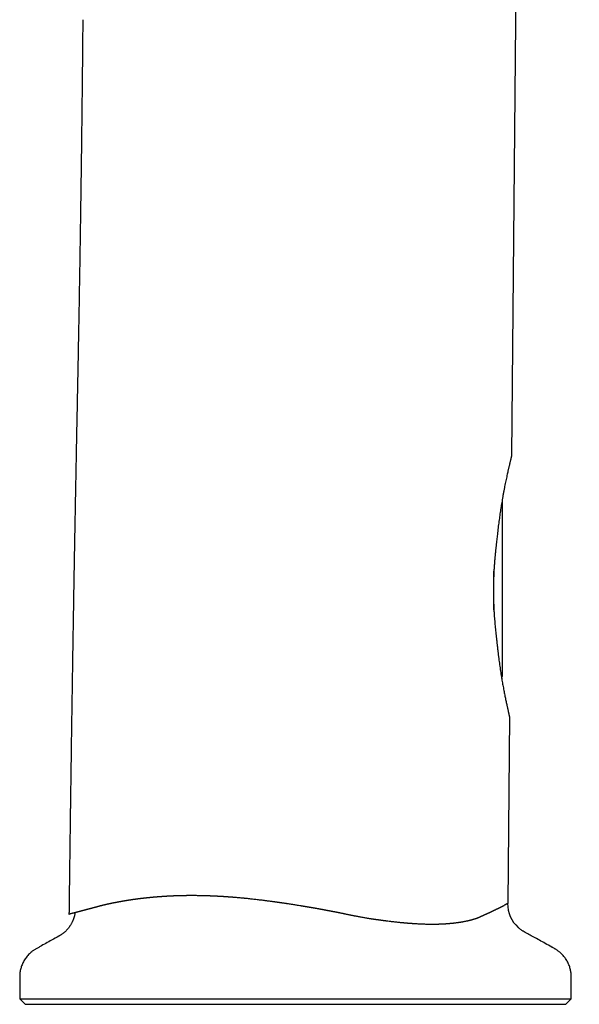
# Model space of a CAD drawing. Header units: millimetres. Extents: x 8 to 820, y 12 to 745.
# Tile 54 of 55: x 657 to 709, y 533 to 625. Entities that reach past the tile are written whole.
import ezdxf

# ---------------------------------------------------------------- set-up
doc = ezdxf.new("R2010")
doc.units = ezdxf.units.MM

msp = doc.modelspace()

# ---------------------------------------------------------------- linework, layer by layer
at = {"color": 7, "linetype": 'Continuous', "lineweight": 30}
for p, q in [((702.954, 624.565), (702.601, 584.101)), ((701.701, 579.831), (701.701, 563.441)), ((700.901, 573.28), (700.901, 569.687)), ((702.388, 559.718), (702.235, 542.265)), ((686.64, 541.389), (686.715, 541.374)), ((699.754, 541.073), (699.795, 541.092)), ((656.667, 533.351), (657.167, 532.851)), ((656.667, 533.351), (708.167, 533.351)), ((707.667, 532.851), (708.167, 533.351)), ((657.167, 532.851), (707.667, 532.851))]:
    msp.add_line(p, q, dxfattribs=at)
for centre, radius, start, end in [((701.101, 563.441), 0.6, 343.15514, 0), ((705.225, 542.25), 3, 179.81716, 227.66704)]:
    msp.add_arc(centre, radius, start, end, dxfattribs=at)
for points, knots in [([(708.92, 650.126), (708.888, 650.062), (708.722, 649.722), (708.444, 649.124), (708.086, 648.332), (707.75, 647.557), (707.424, 646.779), (707.11, 645.995), (706.807, 645.208), (706.506, 644.392), (706.209, 643.549), (705.916, 642.677), (705.638, 641.801), (705.373, 640.922), (705.121, 640.039), (704.883, 639.154), (704.666, 638.29), (704.467, 637.45), (704.285, 636.632), (704.115, 635.813), (703.957, 634.993), (703.811, 634.171), (703.676, 633.35), (703.553, 632.527), (703.441, 631.705), (703.341, 630.882), (703.252, 630.06), (703.175, 629.239), (703.112, 628.451), (703.061, 627.696), (703.022, 626.976), (702.994, 626.337), (702.976, 625.782), (702.965, 625.327), (702.959, 625.017), (702.957, 624.851), (702.956, 624.81), (702.956, 624.769), (702.955, 624.728), (702.955, 624.687), (702.954, 624.646), (702.954, 624.606), (702.954, 624.578), (702.954, 624.565)], [0, 0, 0, 0, 0.008098, 0.042874, 0.074762, 0.106654, 0.138549, 0.170443, 0.202332, 0.234215, 0.268983, 0.303735, 0.338467, 0.373173, 0.407851, 0.442497, 0.477106, 0.508795, 0.540446, 0.572058, 0.603627, 0.635149, 0.666622, 0.698043, 0.729409, 0.760718, 0.791966, 0.82315, 0.854269, 0.881596, 0.908869, 0.936084, 0.954015, 0.971919, 0.987652, 0.989197, 0.990741, 0.992284, 0.993828, 0.995371, 0.996914, 0.998457, 1, 1, 1, 1]), ([(662.557, 624.777), (662.553, 624.335), (662.545, 623.456), (662.533, 622.144), (662.52, 620.845), (662.507, 619.561), (662.493, 618.29), (662.48, 617.057), (662.466, 615.86), (662.452, 614.699), (662.438, 613.551), (662.424, 612.415), (662.409, 611.291), (662.394, 610.18), (662.379, 609.08), (662.364, 607.993), (662.348, 606.918), (662.332, 605.861), (662.317, 604.823), (662.301, 603.803), (662.285, 602.794), (662.268, 601.792), (662.252, 600.795), (662.235, 599.805), (662.218, 598.826), (662.202, 597.86), (662.185, 596.912), (662.168, 595.981), (662.151, 595.067), (662.134, 594.166), (662.117, 593.27), (662.1, 592.38), (662.083, 591.496), (662.065, 590.625), (662.048, 589.766), (662.031, 588.919), (662.014, 588.084), (661.998, 587.262), (661.982, 586.453), (661.966, 585.657), (661.951, 584.873), (661.936, 584.101), (661.921, 583.346), (661.907, 582.607), (661.894, 581.885), (661.88, 581.174), (661.867, 580.471), (661.854, 579.775), (661.841, 579.086), (661.829, 578.409), (661.817, 577.745), (661.805, 577.093), (661.794, 576.453), (661.782, 575.826), (661.771, 575.21), (661.761, 574.607), (661.75, 574.016), (661.74, 573.438), (661.731, 572.871), (661.721, 572.317), (661.711, 571.758), (661.702, 571.194), (661.692, 570.627), (661.683, 570.074), (661.674, 569.537), (661.665, 569.02), (661.657, 568.524), (661.649, 568.049), (661.642, 567.588), (661.634, 567.14), (661.627, 566.705), (661.621, 566.313), (661.615, 565.962), (661.61, 565.65), (661.605, 565.346), (661.601, 565.05), (661.596, 564.762), (661.588, 564.232), (661.576, 563.454), (661.56, 562.422), (661.543, 561.351), (661.526, 560.242), (661.509, 559.092), (661.492, 557.928), (661.475, 556.749), (661.459, 555.642), (661.444, 554.61), (661.434, 553.875), (661.427, 553.355), (661.423, 553.052), (661.418, 552.746), (661.414, 552.435), (661.41, 552.103), (661.405, 551.746), (661.399, 551.363), (661.394, 550.968), (661.389, 550.56), (661.383, 550.138), (661.377, 549.703), (661.371, 549.255), (661.365, 548.794), (661.359, 548.32), (661.352, 547.833), (661.346, 547.332), (661.339, 546.819), (661.332, 546.292), (661.325, 545.752), (661.318, 545.199), (661.311, 544.624), (661.303, 544.026), (661.295, 543.404), (661.288, 542.768), (661.279, 542.118), (661.273, 541.62), (661.27, 541.339), (661.269, 541.279)], [0, 0, 0, 0, 0.015878, 0.03159, 0.047138, 0.062522, 0.077741, 0.092795, 0.106838, 0.120736, 0.134487, 0.148092, 0.16155, 0.174863, 0.18803, 0.20105, 0.213925, 0.226654, 0.239013, 0.251231, 0.263309, 0.275246, 0.287255, 0.299119, 0.310836, 0.322408, 0.333834, 0.344914, 0.355853, 0.366652, 0.37731, 0.38804, 0.398624, 0.409062, 0.419353, 0.429498, 0.439495, 0.449346, 0.459028, 0.468565, 0.477955, 0.487199, 0.496297, 0.50509, 0.513742, 0.522253, 0.530624, 0.53902, 0.547269, 0.555372, 0.563328, 0.571138, 0.5788, 0.586317, 0.593687, 0.60091, 0.607987, 0.614917, 0.6217, 0.628337, 0.634828, 0.641799, 0.648592, 0.655208, 0.661647, 0.667908, 0.673765, 0.679458, 0.684987, 0.690351, 0.695552, 0.700589, 0.704431, 0.708172, 0.711812, 0.715351, 0.718788, 0.722178, 0.734384, 0.746745, 0.759263, 0.772848, 0.786612, 0.800555, 0.814677, 0.828979, 0.840316, 0.851763, 0.855383, 0.859014, 0.862655, 0.866356, 0.870184, 0.874605, 0.879183, 0.883918, 0.888811, 0.893861, 0.899068, 0.904432, 0.909954, 0.915633, 0.921469, 0.927462, 0.933612, 0.93992, 0.946384, 0.953006, 0.959785, 0.967055, 0.974497, 0.982112, 0.989899, 0.997859, 1, 1, 1, 1]), ([(702.601, 584.101), (702.6, 584.101), (702.6, 584.099), (702.598, 584.089), (702.594, 584.073), (702.589, 584.05), (702.582, 584.02), (702.573, 583.983), (702.563, 583.939), (702.551, 583.888), (702.538, 583.83), (702.523, 583.765), (702.506, 583.692), (702.487, 583.614), (702.467, 583.531), (702.446, 583.442), (702.424, 583.347), (702.4, 583.246), (702.375, 583.139), (702.348, 583.026), (702.32, 582.906), (702.29, 582.779), (702.254, 582.625), (702.212, 582.441), (702.163, 582.218), (702.111, 581.98), (702.058, 581.726), (702.004, 581.462), (701.948, 581.185), (701.892, 580.896), (701.836, 580.596), (701.78, 580.286), (701.728, 579.991), (701.68, 579.712), (701.638, 579.452), (701.595, 579.187), (701.554, 578.917), (701.513, 578.642), (701.473, 578.362), (701.433, 578.075), (701.394, 577.783), (701.356, 577.487), (701.32, 577.186), (701.285, 576.882), (701.253, 576.595), (701.225, 576.327), (701.209, 576.161), (701.201, 576.078)], [0, 0, 0, 0, 0.017978, 0.035959, 0.053937, 0.072039, 0.090145, 0.108247, 0.126745, 0.145246, 0.163744, 0.18238, 0.20102, 0.219655, 0.237633, 0.255614, 0.273592, 0.29169, 0.309792, 0.32789, 0.346335, 0.364783, 0.383229, 0.411049, 0.438869, 0.46816, 0.497451, 0.526893, 0.556336, 0.586222, 0.616109, 0.646137, 0.676166, 0.699593, 0.723024, 0.746451, 0.770018, 0.793588, 0.817154, 0.841146, 0.865142, 0.889135, 0.913269, 0.937406, 0.96154, 0.980766, 1, 1, 1, 1]), ([(701.201, 576.078), (701.187, 575.972), (701.16, 575.761), (701.123, 575.439), (701.088, 575.113), (701.055, 574.784), (701.026, 574.448), (700.998, 574.106), (700.974, 573.757), (700.953, 573.407), (700.935, 573.054), (700.921, 572.704), (700.911, 572.355), (700.904, 572.009), (700.901, 571.663), (700.901, 571.316), (700.904, 570.967), (700.911, 570.616), (700.922, 570.262), (700.936, 569.91), (700.953, 569.561), (700.973, 569.228), (700.994, 568.912), (701.017, 568.613), (701.043, 568.317), (701.07, 568.023), (701.1, 567.73), (701.132, 567.44), (701.165, 567.154), (701.189, 566.966), (701.201, 566.873)], [0, 0, 0, 0, 0.036259, 0.072547, 0.108844, 0.145131, 0.181389, 0.218679, 0.256003, 0.293338, 0.330661, 0.367951, 0.404218, 0.440517, 0.476826, 0.513124, 0.549392, 0.586737, 0.624115, 0.661504, 0.698883, 0.736228, 0.768957, 0.801701, 0.834445, 0.867175, 0.900373, 0.933587, 0.966801, 1, 1, 1, 1]), ([(701.201, 566.873), (701.211, 566.765), (701.232, 566.55), (701.266, 566.232), (701.301, 565.917), (701.338, 565.606), (701.376, 565.298), (701.415, 564.997), (701.455, 564.702), (701.496, 564.408), (701.54, 564.114), (701.584, 563.822), (701.63, 563.535), (701.675, 563.262), (701.719, 563.001), (701.763, 562.753), (701.806, 562.512), (701.85, 562.277), (701.893, 562.05), (701.935, 561.831), (701.977, 561.623), (702.018, 561.42), (702.059, 561.221), (702.1, 561.028), (702.139, 560.847), (702.172, 560.695), (702.2, 560.571), (702.222, 560.469), (702.243, 560.374), (702.263, 560.284), (702.281, 560.2), (702.299, 560.122), (702.314, 560.051), (702.329, 559.986), (702.342, 559.927), (702.353, 559.876), (702.363, 559.831), (702.372, 559.792), (702.379, 559.76), (702.384, 559.736), (702.387, 559.721), (702.388, 559.719), (702.388, 559.718)], [0, 0, 0, 0, 0.027403, 0.054805, 0.08229, 0.109774, 0.137416, 0.16508, 0.192308, 0.219557, 0.248368, 0.27718, 0.306097, 0.335014, 0.362095, 0.389177, 0.416354, 0.443532, 0.470899, 0.498293, 0.525172, 0.552079, 0.580932, 0.609785, 0.638791, 0.667796, 0.68737, 0.706947, 0.726521, 0.746225, 0.765932, 0.785636, 0.805763, 0.825894, 0.84602, 0.866298, 0.886581, 0.906859, 0.930092, 0.953326, 0.976663, 1, 1, 1, 1]), ([(664.468, 542.127), (664.474, 542.129), (664.488, 542.132), (664.509, 542.137), (664.533, 542.143), (664.56, 542.149), (664.59, 542.156), (664.626, 542.164), (664.663, 542.173), (664.695, 542.18), (664.717, 542.185), (664.734, 542.189), (664.75, 542.192), (664.767, 542.196), (664.787, 542.201), (664.81, 542.206), (664.834, 542.211), (664.861, 542.217), (664.889, 542.223), (664.929, 542.232), (664.98, 542.243), (665.036, 542.255), (665.086, 542.266), (665.133, 542.276), (665.178, 542.285), (665.225, 542.295), (665.272, 542.305), (665.322, 542.316), (665.374, 542.326), (665.425, 542.336), (665.478, 542.347), (665.525, 542.356), (665.567, 542.364), (665.601, 542.371), (665.635, 542.378), (665.67, 542.385), (665.706, 542.392), (665.743, 542.399), (665.778, 542.405), (665.81, 542.411), (665.837, 542.417), (665.865, 542.422), (665.897, 542.428), (665.934, 542.435), (665.974, 542.442), (666.016, 542.45), (666.056, 542.457), (666.094, 542.464), (666.123, 542.469), (666.147, 542.473), (666.168, 542.477), (666.192, 542.481), (666.215, 542.485), (666.24, 542.489), (666.27, 542.495), (666.303, 542.5), (666.338, 542.506), (666.372, 542.512), (666.405, 542.518), (666.435, 542.523), (666.464, 542.528), (666.492, 542.532), (666.522, 542.537), (666.549, 542.542), (666.576, 542.546), (666.605, 542.551), (666.643, 542.557), (666.685, 542.564), (666.731, 542.571), (666.775, 542.578), (666.817, 542.585), (666.857, 542.591), (666.889, 542.596), (666.915, 542.6), (666.933, 542.603), (666.952, 542.606), (666.97, 542.609), (666.987, 542.611), (667.002, 542.614), (667.018, 542.616), (667.04, 542.619), (667.066, 542.623), (667.093, 542.627), (667.117, 542.63), (667.136, 542.633), (667.153, 542.636), (667.173, 542.639), (667.197, 542.642), (667.228, 542.647), (667.263, 542.652), (667.306, 542.658), (667.352, 542.664), (667.398, 542.671), (667.439, 542.676), (667.481, 542.682), (667.523, 542.688), (667.567, 542.694), (667.61, 542.699), (667.653, 542.705), (667.69, 542.71), (667.724, 542.714), (667.758, 542.719), (667.796, 542.724), (667.837, 542.729), (667.879, 542.734), (667.919, 542.739), (667.957, 542.744), (667.997, 542.749), (668.034, 542.753), (668.069, 542.757), (668.102, 542.761), (668.135, 542.765), (668.168, 542.769), (668.194, 542.772), (668.216, 542.774), (668.234, 542.776), (668.258, 542.779), (668.287, 542.782), (668.322, 542.786), (668.356, 542.79), (668.391, 542.794), (668.424, 542.798), (668.457, 542.801), (668.488, 542.804), (668.521, 542.808), (668.556, 542.812), (668.592, 542.815), (668.623, 542.819), (668.655, 542.822), (668.688, 542.825), (668.725, 542.829), (668.761, 542.833), (668.798, 542.837), (668.826, 542.839), (668.848, 542.841), (668.864, 542.843), (668.882, 542.845), (668.901, 542.847), (668.922, 542.848), (668.944, 542.851), (668.965, 542.853), (668.986, 542.855), (669.01, 542.857), (669.041, 542.86), (669.077, 542.863), (669.118, 542.867), (669.159, 542.871), (669.197, 542.874), (669.231, 542.877), (669.279, 542.881), (669.341, 542.887), (669.421, 542.893), (669.503, 542.9), (669.586, 542.906), (669.667, 542.913), (669.732, 542.917), (669.781, 542.921), (669.818, 542.924), (669.859, 542.927), (669.906, 542.93), (669.954, 542.933), (670.002, 542.937), (670.047, 542.94), (670.092, 542.943), (670.136, 542.945), (670.185, 542.948), (670.234, 542.951), (670.281, 542.954), (670.328, 542.957), (670.379, 542.96), (670.43, 542.963), (670.477, 542.966), (670.518, 542.968), (670.555, 542.97), (670.592, 542.972), (670.635, 542.974), (670.688, 542.977), (670.747, 542.98), (670.805, 542.983), (670.857, 542.985), (670.901, 542.987), (670.942, 542.989), (670.982, 542.991), (671.022, 542.992), (671.06, 542.994), (671.099, 542.995), (671.142, 542.997), (671.187, 542.999), (671.235, 543), (671.282, 543.002), (671.33, 543.004), (671.373, 543.005), (671.416, 543.007), (671.459, 543.008), (671.503, 543.01), (671.542, 543.011), (671.579, 543.012), (671.614, 543.013), (671.652, 543.014), (671.692, 543.015), (671.724, 543.015), (671.746, 543.016), (671.763, 543.016), (671.783, 543.017), (671.831, 543.018), (671.899, 543.019), (671.982, 543.021), (672.055, 543.022), (672.126, 543.024), (672.198, 543.025), (672.272, 543.025), (672.386, 543.026), (672.545, 543.028), (672.743, 543.028), (672.947, 543.027), (673.142, 543.026), (673.34, 543.024), (673.504, 543.021), (673.647, 543.018), (673.741, 543.016), (673.832, 543.014), (673.915, 543.012), (674.008, 543.009), (674.082, 543.007), (674.144, 543.005), (674.198, 543.003), (674.256, 543.001), (674.302, 543), (674.334, 542.998), (674.353, 542.998), (674.375, 542.997), (674.4, 542.996), (674.431, 542.995), (674.466, 542.993), (674.493, 542.992), (674.51, 542.992), (674.517, 542.991), (674.525, 542.991), (674.534, 542.991), (674.544, 542.99), (674.555, 542.99), (674.567, 542.989), (674.586, 542.989), (674.613, 542.987), (674.648, 542.986), (674.681, 542.985), (674.711, 542.983), (674.735, 542.982), (674.755, 542.981), (674.773, 542.98), (674.788, 542.98), (674.8, 542.979), (674.848, 542.977), (674.932, 542.973), (675.043, 542.967), (675.142, 542.962), (675.228, 542.958), (675.313, 542.953), (675.403, 542.948), (675.481, 542.943), (675.543, 542.939), (675.588, 542.937), (675.634, 542.934), (675.684, 542.931), (675.734, 542.927), (675.787, 542.924), (675.839, 542.92), (675.888, 542.917), (675.926, 542.915), (675.958, 542.912), (675.985, 542.911), (676.012, 542.909), (676.033, 542.907), (676.052, 542.906), (676.07, 542.905), (676.089, 542.903), (676.107, 542.902), (676.127, 542.901), (676.149, 542.899), (676.18, 542.897), (676.217, 542.894), (676.261, 542.891), (676.301, 542.888), (676.337, 542.885), (676.369, 542.882), (676.404, 542.88), (676.443, 542.877), (676.487, 542.873), (676.534, 542.87), (676.579, 542.866), (676.615, 542.863), (676.644, 542.861), (676.667, 542.859), (676.689, 542.857), (676.757, 542.852), (676.877, 542.842), (677.048, 542.827), (677.23, 542.81), (677.374, 542.797), (677.475, 542.787), (677.53, 542.782), (677.585, 542.777), (677.64, 542.771), (677.743, 542.761), (677.907, 542.745), (678.112, 542.723), (678.32, 542.701), (678.518, 542.679), (678.725, 542.656), (678.933, 542.631), (679.118, 542.609), (679.285, 542.589), (679.426, 542.572), (679.568, 542.554), (679.707, 542.536), (679.843, 542.519), (679.989, 542.5), (680.13, 542.481), (680.241, 542.466), (680.305, 542.458), (680.336, 542.453), (680.37, 542.449), (680.406, 542.444), (680.446, 542.438), (680.485, 542.433), (680.522, 542.428), (680.555, 542.423), (680.597, 542.417), (680.646, 542.411), (680.698, 542.403), (680.743, 542.397), (680.786, 542.391), (680.826, 542.385), (680.871, 542.379), (680.913, 542.373), (680.959, 542.366), (681.003, 542.36), (681.05, 542.353), (681.11, 542.345), (681.18, 542.334), (681.261, 542.323), (681.341, 542.311), (681.419, 542.3), (681.502, 542.287), (681.593, 542.273), (681.677, 542.261), (681.784, 542.245), (681.916, 542.224), (682.074, 542.2), (682.24, 542.174), (682.402, 542.148), (682.563, 542.123), (682.735, 542.095), (682.87, 542.073), (682.979, 542.055), (683.026, 542.047), (683.071, 542.039), (683.119, 542.031), (683.171, 542.023), (683.223, 542.014), (683.277, 542.005), (683.333, 541.996), (683.391, 541.986), (683.451, 541.976), (683.516, 541.965), (683.59, 541.952), (683.668, 541.939), (683.743, 541.926), (683.808, 541.914), (683.86, 541.906), (683.905, 541.898), (683.946, 541.891), (683.991, 541.883), (684.037, 541.875), (684.096, 541.864), (684.169, 541.852), (684.256, 541.836), (684.343, 541.821), (684.432, 541.805), (684.52, 541.789), (684.598, 541.775), (684.66, 541.764), (684.71, 541.755), (684.763, 541.745), (684.814, 541.736), (684.862, 541.727), (684.909, 541.718), (684.957, 541.71), (685.002, 541.701), (685.032, 541.696), (685.051, 541.692), (685.064, 541.69), (685.076, 541.688), (685.091, 541.685), (685.105, 541.682), (685.119, 541.68), (685.133, 541.677), (685.147, 541.675), (685.181, 541.668), (685.23, 541.659), (685.294, 541.647), (685.344, 541.638), (685.381, 541.631), (685.408, 541.626), (685.434, 541.621), (685.456, 541.617), (685.475, 541.613), (685.494, 541.61), (685.525, 541.604), (685.572, 541.595), (685.636, 541.583), (685.712, 541.569), (685.794, 541.553), (685.873, 541.538), (685.94, 541.525), (685.999, 541.514), (686.054, 541.503), (686.11, 541.492), (686.166, 541.482), (686.228, 541.47), (686.297, 541.457), (686.373, 541.442), (686.447, 541.428), (686.512, 541.415), (686.565, 541.404), (686.606, 541.396), (686.63, 541.391), (686.64, 541.389)], [0, 0, 0, 0, 0.0011289, 0.0023994, 0.0038131, 0.0053707, 0.0070716, 0.0092152, 0.0116419, 0.0135194, 0.0148465, 0.015628, 0.0164953, 0.0175468, 0.0187216, 0.0200193, 0.0214397, 0.0229831, 0.0246499, 0.0264413, 0.029955, 0.0333694, 0.0362185, 0.038645, 0.0414235, 0.0439247, 0.0466398, 0.0495299, 0.0525789, 0.0553903, 0.0582979, 0.0614297, 0.0634351, 0.0653534, 0.0672705, 0.0691797, 0.0711845, 0.0733666, 0.0753401, 0.0771034, 0.078614, 0.080018, 0.0817536, 0.0838358, 0.086275, 0.0883927, 0.0907521, 0.0928951, 0.0946568, 0.0955775, 0.0967764, 0.098224, 0.0995019, 0.1006088, 0.1022971, 0.1043697, 0.1060988, 0.1079977, 0.1099145, 0.1114574, 0.1130013, 0.1145372, 0.1160926, 0.1177979, 0.1188855, 0.1205175, 0.1225376, 0.1249438, 0.1273218, 0.1299351, 0.1321397, 0.1341025, 0.1363637, 0.1372971, 0.1382557, 0.1392399, 0.1402501, 0.1412787, 0.1418689, 0.1426824, 0.1437188, 0.1454021, 0.1468319, 0.1480772, 0.1491373, 0.1498885, 0.1508281, 0.1521824, 0.153806, 0.1556987, 0.1577217, 0.1605545, 0.1629479, 0.164903, 0.1670621, 0.1694776, 0.171555, 0.1739293, 0.1762462, 0.178205, 0.1798025, 0.181459, 0.1835009, 0.1856476, 0.1878996, 0.1898982, 0.1918465, 0.1938708, 0.1959717, 0.1975906, 0.1992527, 0.2009583, 0.2027076, 0.2042945, 0.2050301, 0.2059365, 0.2071361, 0.2086317, 0.2104234, 0.2123797, 0.2138872, 0.215742, 0.2174059, 0.2188787, 0.2203681, 0.2223933, 0.2242028, 0.2257943, 0.2271686, 0.2289517, 0.2307562, 0.2327882, 0.2344884, 0.236222, 0.2369604, 0.2377717, 0.2386568, 0.2396159, 0.2406492, 0.2417563, 0.2429363, 0.243737, 0.244952, 0.2464722, 0.2483027, 0.2504421, 0.2525383, 0.254392, 0.2560859, 0.2576197, 0.2613798, 0.265331, 0.2693966, 0.2735035, 0.2774491, 0.2812277, 0.2829426, 0.2846258, 0.2866235, 0.2889327, 0.2913977, 0.2936116, 0.2959427, 0.2979628, 0.3000532, 0.3023896, 0.304972, 0.3070023, 0.3091661, 0.3118145, 0.3142333, 0.3165438, 0.318512, 0.3201356, 0.3218034, 0.3237857, 0.32631, 0.3293566, 0.3321709, 0.3345953, 0.3366246, 0.3384392, 0.3403323, 0.3422313, 0.3441373, 0.34568, 0.347742, 0.3500995, 0.3520653, 0.3544533, 0.3567584, 0.3587133, 0.3604762, 0.3628351, 0.3647096, 0.366596, 0.3683487, 0.3697623, 0.3715368, 0.3736769, 0.3752061, 0.3760368, 0.3767168, 0.3776225, 0.3787591, 0.3833672, 0.3870363, 0.3902935, 0.3934577, 0.396761, 0.4001425, 0.4035996, 0.4124205, 0.421951, 0.4305727, 0.4400243, 0.4483724, 0.4572292, 0.4620478, 0.467486, 0.4696959, 0.4743049, 0.4784306, 0.4820619, 0.4841888, 0.4866091, 0.4892106, 0.4919069, 0.492722, 0.4934581, 0.4943966, 0.4955357, 0.496875, 0.4984164, 0.500165, 0.5004214, 0.5007234, 0.5010712, 0.5014648, 0.5019045, 0.5023903, 0.5029224, 0.5035009, 0.5048638, 0.506431, 0.5081155, 0.5092767, 0.5103105, 0.5112168, 0.5119955, 0.5126468, 0.5131712, 0.5135926, 0.518853, 0.5242801, 0.5281261, 0.5317024, 0.535467, 0.5392603, 0.543474, 0.5454897, 0.5472743, 0.549383, 0.5515131, 0.5536417, 0.555918, 0.5583242, 0.5604116, 0.5621791, 0.5632172, 0.5645464, 0.5656931, 0.5666573, 0.5673733, 0.5681062, 0.5689107, 0.569809, 0.5704514, 0.5714504, 0.5727412, 0.5743495, 0.5762739, 0.57833, 0.5795697, 0.5808831, 0.5823705, 0.5840339, 0.5858715, 0.5881222, 0.5900079, 0.5915721, 0.5928123, 0.5937318, 0.5944443, 0.5956584, 0.602455, 0.6097015, 0.6174098, 0.6256384, 0.6279321, 0.6302367, 0.6325579, 0.6348936, 0.6372438, 0.6454977, 0.6555817, 0.6630246, 0.6716791, 0.6803188, 0.6889419, 0.6975991, 0.7033594, 0.7097074, 0.7150529, 0.7209508, 0.7268457, 0.7318622, 0.7389395, 0.7442697, 0.7454964, 0.7467952, 0.7481707, 0.7496195, 0.7512692, 0.7529979, 0.754478, 0.7557041, 0.7571273, 0.7596084, 0.7617635, 0.76345, 0.7651785, 0.7669834, 0.7684061, 0.7705959, 0.7721901, 0.7739953, 0.7759813, 0.7779703, 0.7812765, 0.7845478, 0.7878267, 0.7910148, 0.7940769, 0.798018, 0.8020725, 0.8042756, 0.8109868, 0.8181398, 0.8234036, 0.8311252, 0.8378337, 0.8428239, 0.8519663, 0.854134, 0.8559553, 0.8575852, 0.8596592, 0.8617331, 0.8638119, 0.8659001, 0.8682136, 0.8705506, 0.8729157, 0.8754094, 0.8783961, 0.8817986, 0.8848129, 0.8874296, 0.889649, 0.8910238, 0.8928169, 0.8946162, 0.8964227, 0.8982374, 0.9017025, 0.9052145, 0.9086853, 0.912136, 0.9158018, 0.919325, 0.9214019, 0.9232606, 0.9253448, 0.9277068, 0.9293341, 0.9310697, 0.9333326, 0.9351133, 0.9363952, 0.9369806, 0.9373348, 0.9379118, 0.9384845, 0.9390527, 0.9396162, 0.9401749, 0.9407285, 0.941277, 0.9441944, 0.9466443, 0.9489394, 0.9500543, 0.9511342, 0.9521809, 0.9530986, 0.9537389, 0.9544893, 0.9553474, 0.9574715, 0.9600387, 0.9630481, 0.9665273, 0.9698173, 0.9723897, 0.9745884, 0.9767899, 0.9789993, 0.9812182, 0.9834296, 0.9863354, 0.9894669, 0.9925005, 0.9950687, 0.997165, 0.9988017, 1, 1, 1, 1]), ([(661.269, 541.279), (661.27, 541.28), (661.273, 541.28), (661.291, 541.285), (661.321, 541.293), (661.364, 541.305), (661.418, 541.319), (661.483, 541.336), (661.559, 541.356), (661.643, 541.379), (661.739, 541.404), (661.846, 541.433), (661.927, 541.454), (661.967, 541.465)], [0, 0, 0, 0, 0.092839, 0.185868, 0.278994, 0.372124, 0.465165, 0.558489, 0.646783, 0.733634, 0.823149, 0.911406, 1, 1, 1, 1]), ([(661.967, 541.465), (661.97, 541.465), (661.975, 541.467), (661.985, 541.469), (661.997, 541.473), (662.011, 541.476), (662.029, 541.481), (662.049, 541.486), (662.068, 541.491), (662.081, 541.495), (662.089, 541.497), (662.096, 541.499), (662.103, 541.501), (662.111, 541.503), (662.119, 541.505), (662.126, 541.507), (662.129, 541.508), (662.131, 541.508), (662.134, 541.509), (662.139, 541.51), (662.146, 541.512), (662.156, 541.515), (662.17, 541.518), (662.183, 541.522), (662.196, 541.525), (662.205, 541.528), (662.214, 541.53), (662.222, 541.532), (662.23, 541.534), (662.237, 541.536), (662.244, 541.538), (662.253, 541.541), (662.265, 541.544), (662.28, 541.548), (662.293, 541.551), (662.307, 541.555), (662.322, 541.559), (662.339, 541.563), (662.359, 541.569), (662.381, 541.575), (662.406, 541.581), (662.428, 541.587), (662.447, 541.592), (662.462, 541.596), (662.476, 541.6), (662.492, 541.604), (662.507, 541.608), (662.523, 541.612), (662.538, 541.616), (662.553, 541.62), (662.567, 541.624), (662.582, 541.628), (662.6, 541.633), (662.621, 541.638), (662.643, 541.644), (662.666, 541.65), (662.689, 541.656), (662.714, 541.663), (662.739, 541.67), (662.761, 541.675), (662.78, 541.681), (662.802, 541.687), (662.825, 541.692), (662.848, 541.699), (662.869, 541.704), (662.888, 541.709), (662.903, 541.713), (662.919, 541.718), (662.935, 541.722), (662.951, 541.726), (662.966, 541.73), (662.981, 541.734), (662.993, 541.737), (663.001, 541.739), (663.006, 541.741), (663.008, 541.741), (663.01, 541.742), (663.013, 541.743), (663.018, 541.744), (663.023, 541.745), (663.028, 541.746), (663.037, 541.749), (663.055, 541.754), (663.09, 541.763), (663.129, 541.773), (663.169, 541.784), (663.202, 541.793), (663.23, 541.8), (663.251, 541.806), (663.267, 541.81), (663.283, 541.814), (663.301, 541.819), (663.319, 541.824), (663.34, 541.829), (663.36, 541.835), (663.379, 541.84), (663.395, 541.844), (663.409, 541.848), (663.432, 541.854), (663.468, 541.863), (663.515, 541.876), (663.564, 541.889), (663.606, 541.9), (663.642, 541.91), (663.677, 541.919), (663.712, 541.928), (663.744, 541.937), (663.769, 541.943), (663.79, 541.949), (663.808, 541.954), (663.827, 541.959), (663.846, 541.964), (663.863, 541.968), (663.878, 541.972), (663.892, 541.976), (663.91, 541.981), (663.932, 541.986), (663.956, 541.993), (663.982, 542), (664.009, 542.007), (664.036, 542.014), (664.062, 542.021), (664.09, 542.028), (664.118, 542.036), (664.152, 542.044), (664.194, 542.055), (664.244, 542.069), (664.296, 542.083), (664.348, 542.097), (664.4, 542.11), (664.435, 542.119), (664.452, 542.124)], [0, 0, 0, 0, 0.00462, 0.010629, 0.018032, 0.026836, 0.035389, 0.049499, 0.06278, 0.067749, 0.072311, 0.076467, 0.080217, 0.08356, 0.090134, 0.094148, 0.094543, 0.095146, 0.096973, 0.099632, 0.103126, 0.109089, 0.116551, 0.125508, 0.130969, 0.136084, 0.14085, 0.145266, 0.149332, 0.153047, 0.156412, 0.160155, 0.166963, 0.175135, 0.182981, 0.188223, 0.196014, 0.20486, 0.214778, 0.225769, 0.237833, 0.250969, 0.257714, 0.264586, 0.271585, 0.278707, 0.285952, 0.293317, 0.30037, 0.307132, 0.313846, 0.320553, 0.327431, 0.338453, 0.347884, 0.357815, 0.367768, 0.378936, 0.390723, 0.398906, 0.407286, 0.416285, 0.426679, 0.435248, 0.445716, 0.452755, 0.458335, 0.464777, 0.472087, 0.477572, 0.484717, 0.490587, 0.495172, 0.49847, 0.500407, 0.501105, 0.501193, 0.503094, 0.504985, 0.506866, 0.508736, 0.510597, 0.517807, 0.530289, 0.551314, 0.563055, 0.576404, 0.589021, 0.59498, 0.600597, 0.606644, 0.613115, 0.620013, 0.62773, 0.635726, 0.642661, 0.648538, 0.653346, 0.657272, 0.67383, 0.691677, 0.708891, 0.725103, 0.735538, 0.747211, 0.760662, 0.771958, 0.780455, 0.786292, 0.792616, 0.799023, 0.80552, 0.812098, 0.815792, 0.820444, 0.82641, 0.8337, 0.842314, 0.849975, 0.859898, 0.868439, 0.87607, 0.886053, 0.895185, 0.903447, 0.918609, 0.935147, 0.951552, 0.967771, 0.984091, 1, 1, 1, 1]), ([(664.452, 542.124), (664.455, 542.124), (664.46, 542.125), (664.465, 542.127), (664.468, 542.127)], [0, 0, 0, 0, 0.4985432, 1, 1, 1, 1]), ([(699.795, 541.092), (699.798, 541.094), (699.805, 541.097), (699.817, 541.102), (699.83, 541.108), (699.844, 541.114), (699.859, 541.121), (699.872, 541.127), (699.883, 541.131), (699.894, 541.136), (699.907, 541.142), (699.92, 541.147), (699.932, 541.153), (699.946, 541.159), (699.961, 541.165), (699.976, 541.172), (699.991, 541.179), (700.007, 541.186), (700.025, 541.194), (700.044, 541.203), (700.061, 541.211), (700.078, 541.218), (700.095, 541.226), (700.114, 541.234), (700.132, 541.243), (700.15, 541.251), (700.17, 541.26), (700.19, 541.269), (700.207, 541.277), (700.22, 541.282), (700.226, 541.285), (700.233, 541.288), (700.24, 541.292), (700.247, 541.295), (700.256, 541.299), (700.266, 541.303), (700.28, 541.309), (700.295, 541.316), (700.31, 541.323), (700.324, 541.33), (700.337, 541.336), (700.35, 541.342), (700.368, 541.35), (700.387, 541.358), (700.405, 541.367), (700.424, 541.375), (700.444, 541.385), (700.467, 541.395), (700.49, 541.406), (700.512, 541.416), (700.533, 541.426), (700.557, 541.437), (700.576, 541.446), (700.589, 541.452), (700.596, 541.455), (700.602, 541.458), (700.609, 541.461), (700.616, 541.464), (700.624, 541.468), (700.635, 541.473), (700.649, 541.48), (700.667, 541.488), (700.684, 541.496), (700.699, 541.503), (700.712, 541.509), (700.724, 541.515), (700.734, 541.519), (700.745, 541.525), (700.759, 541.531), (700.776, 541.539), (700.792, 541.547), (700.806, 541.554), (700.821, 541.56), (700.836, 541.567), (700.851, 541.575), (700.868, 541.583), (700.891, 541.594), (700.921, 541.608), (700.955, 541.624), (700.991, 541.642), (701.027, 541.659), (701.063, 541.676), (701.096, 541.692), (701.125, 541.706), (701.151, 541.719), (701.177, 541.732), (701.202, 541.744), (701.227, 541.756), (701.253, 541.769), (701.278, 541.781), (701.302, 541.793), (701.327, 541.805), (701.354, 541.819), (701.373, 541.828), (701.386, 541.835), (701.39, 541.837), (701.393, 541.838), (701.397, 541.84), (701.4, 541.842), (701.404, 541.843), (701.407, 541.845), (701.411, 541.847), (701.417, 541.85), (701.426, 541.855), (701.436, 541.859), (701.446, 541.864), (701.455, 541.869), (701.464, 541.874), (701.472, 541.878), (701.482, 541.882), (701.493, 541.888), (701.505, 541.894), (701.517, 541.9), (701.532, 541.907), (701.551, 541.917), (701.574, 541.929), (701.596, 541.94), (701.611, 541.947), (701.62, 541.952), (701.624, 541.954), (701.628, 541.956), (701.632, 541.958), (701.638, 541.961), (701.645, 541.964), (701.654, 541.969), (701.661, 541.973), (701.666, 541.975), (701.668, 541.976), (701.669, 541.977), (701.67, 541.977), (701.673, 541.979), (701.678, 541.981), (701.685, 541.984), (701.693, 541.989), (701.703, 541.994), (701.713, 541.999), (701.724, 542.004), (701.734, 542.009), (701.745, 542.015), (701.755, 542.02), (701.765, 542.025), (701.776, 542.03), (701.786, 542.036), (701.798, 542.042), (701.809, 542.047), (701.819, 542.053), (701.828, 542.057), (701.837, 542.062), (701.846, 542.066), (701.855, 542.071), (701.863, 542.075), (701.87, 542.078), (701.875, 542.081), (701.88, 542.084), (701.885, 542.086), (701.89, 542.088), (701.895, 542.091), (701.9, 542.094), (701.906, 542.097), (701.91, 542.099), (701.914, 542.101), (701.916, 542.102), (701.917, 542.102)], [0, 0, 0, 0, 0.003159, 0.006842, 0.01105, 0.015809, 0.021259, 0.025671, 0.029044, 0.032002, 0.036853, 0.041255, 0.045209, 0.049337, 0.054876, 0.060167, 0.065032, 0.07018, 0.076262, 0.083397, 0.089347, 0.094279, 0.100632, 0.10703, 0.113473, 0.119963, 0.126202, 0.13364, 0.141983, 0.144318, 0.146714, 0.149173, 0.151693, 0.154274, 0.156667, 0.160695, 0.165518, 0.171135, 0.177212, 0.18229, 0.186306, 0.191389, 0.197112, 0.205237, 0.2123, 0.218305, 0.225772, 0.23482, 0.244321, 0.252177, 0.260072, 0.269209, 0.279587, 0.282367, 0.284627, 0.287096, 0.289774, 0.292661, 0.295756, 0.299061, 0.305661, 0.312974, 0.320342, 0.326257, 0.331544, 0.336204, 0.34024, 0.343773, 0.349985, 0.357594, 0.364387, 0.370367, 0.375864, 0.382678, 0.389401, 0.395839, 0.403818, 0.419111, 0.434861, 0.449389, 0.467177, 0.483552, 0.499681, 0.51229, 0.52487, 0.537421, 0.549941, 0.562436, 0.574994, 0.588347, 0.600321, 0.613174, 0.626255, 0.643343, 0.645247, 0.647149, 0.649049, 0.650945, 0.652839, 0.654729, 0.656184, 0.658111, 0.661564, 0.666541, 0.673041, 0.677906, 0.683371, 0.688841, 0.693162, 0.697238, 0.705455, 0.712455, 0.718237, 0.725697, 0.739267, 0.753089, 0.767287, 0.780021, 0.782129, 0.784098, 0.786583, 0.789583, 0.793098, 0.797128, 0.803234, 0.810237, 0.812437, 0.813084, 0.813816, 0.814635, 0.81554, 0.819242, 0.823932, 0.82961, 0.836276, 0.843858, 0.849884, 0.858376, 0.86598, 0.872699, 0.879846, 0.887579, 0.895329, 0.903094, 0.913437, 0.920598, 0.926585, 0.93429, 0.940963, 0.947864, 0.955664, 0.960017, 0.964606, 0.96915, 0.972451, 0.976268, 0.980599, 0.985302, 0.990377, 0.994519, 0.997726, 1, 1, 1, 1]), ([(702.235, 542.265), (702.234, 542.264), (702.233, 542.263), (702.217, 542.255), (702.193, 542.243), (702.159, 542.225), (702.114, 542.203), (702.059, 542.175), (701.995, 542.142), (701.943, 542.116), (701.917, 542.102)], [0, 0, 0, 0, 0.125905, 0.251178, 0.375861, 0.499996, 0.624774, 0.749671, 0.874731, 1, 1, 1, 1]), ([(661.839, 541.431), (661.837, 541.414), (661.83, 541.365), (661.816, 541.283), (661.796, 541.186), (661.773, 541.09), (661.747, 540.995), (661.718, 540.902), (661.686, 540.809), (661.651, 540.718), (661.613, 540.628), (661.572, 540.54), (661.529, 540.453), (661.483, 540.368), (661.435, 540.285), (661.384, 540.204), (661.33, 540.124), (661.275, 540.047), (661.217, 539.972), (661.157, 539.898), (661.095, 539.827), (661.031, 539.759), (660.965, 539.692), (660.898, 539.629), (660.829, 539.567), (660.758, 539.508), (660.686, 539.452), (660.613, 539.398), (660.539, 539.346), (660.464, 539.298), (660.393, 539.254), (660.346, 539.228), (660.325, 539.216)], [0, 0, 0, 0, 0.018158, 0.053788, 0.089335, 0.124796, 0.160171, 0.195458, 0.230655, 0.26576, 0.300772, 0.335687, 0.370503, 0.405217, 0.439824, 0.474321, 0.508703, 0.542966, 0.577104, 0.61111, 0.644978, 0.6787, 0.712267, 0.74567, 0.778896, 0.811935, 0.84477, 0.877387, 0.909765, 0.941884, 0.973718, 1, 1, 1, 1]), ([(686.715, 541.374), (686.745, 541.368), (686.8, 541.356), (686.883, 541.338), (686.966, 541.319), (687.053, 541.3), (687.15, 541.279), (687.247, 541.258), (687.336, 541.239), (687.419, 541.222), (687.501, 541.205), (687.591, 541.187), (687.678, 541.169), (687.769, 541.151), (687.864, 541.132), (687.984, 541.109), (688.122, 541.082), (688.28, 541.052), (688.441, 541.022), (688.612, 540.991), (688.782, 540.961), (688.92, 540.937), (689.025, 540.919), (689.103, 540.906), (689.195, 540.891), (689.291, 540.875), (689.384, 540.86), (689.463, 540.847), (689.537, 540.836), (689.609, 540.826), (689.678, 540.816), (689.749, 540.806), (689.833, 540.794), (689.922, 540.782), (690.001, 540.771), (690.066, 540.762), (690.127, 540.753), (690.181, 540.746), (690.233, 540.739), (690.283, 540.732), (690.351, 540.723), (690.419, 540.713), (690.484, 540.705), (690.546, 540.697), (690.623, 540.686), (690.708, 540.675), (690.789, 540.665), (690.856, 540.656), (690.91, 540.649), (690.949, 540.644), (690.975, 540.641), (690.993, 540.639), (691.005, 540.637), (691.019, 540.636), (691.11, 540.624), (691.251, 540.607), (691.434, 540.586), (691.58, 540.569), (691.723, 540.553), (691.863, 540.537), (692.002, 540.523), (692.135, 540.509), (692.244, 540.498), (692.333, 540.489), (692.412, 540.482), (692.498, 540.474), (692.579, 540.467), (692.646, 540.461), (692.702, 540.456), (692.755, 540.451), (692.809, 540.447), (692.864, 540.442), (692.916, 540.438), (692.966, 540.434), (693.029, 540.429), (693.114, 540.423), (693.218, 540.415), (693.316, 540.408), (693.401, 540.402), (693.486, 540.397), (693.575, 540.391), (693.663, 540.386), (693.792, 540.379), (693.959, 540.37), (694.168, 540.361), (694.372, 540.354), (694.579, 540.348), (694.784, 540.343), (694.989, 540.341), (695.155, 540.34), (695.282, 540.34), (695.37, 540.341), (695.436, 540.341), (695.481, 540.342), (695.508, 540.342), (695.537, 540.343), (695.566, 540.343), (695.597, 540.344), (695.628, 540.344), (695.658, 540.345), (695.694, 540.346), (695.738, 540.347), (695.797, 540.348), (695.863, 540.35), (695.932, 540.353), (695.994, 540.355), (696.056, 540.358), (696.125, 540.36), (696.199, 540.364), (696.281, 540.368), (696.364, 540.373), (696.445, 540.378), (696.528, 540.383), (696.601, 540.389), (696.674, 540.394), (696.74, 540.4), (696.807, 540.405), (696.857, 540.41), (696.896, 540.413), (696.929, 540.416), (696.965, 540.42), (696.997, 540.423), (697.019, 540.425), (697.037, 540.427), (697.059, 540.429), (697.092, 540.432), (697.132, 540.436), (697.17, 540.441), (697.215, 540.446), (697.272, 540.452), (697.35, 540.462), (697.437, 540.473), (697.524, 540.484), (697.604, 540.495), (697.674, 540.506), (697.728, 540.514), (697.771, 540.521), (697.81, 540.527), (697.85, 540.534), (697.887, 540.54), (697.921, 540.546), (697.955, 540.551), (697.992, 540.558), (698.03, 540.564), (698.066, 540.571), (698.1, 540.577), (698.138, 540.585), (698.191, 540.595), (698.257, 540.608), (698.34, 540.624), (698.419, 540.641), (698.487, 540.656), (698.541, 540.669), (698.582, 540.678), (698.621, 540.688), (698.654, 540.696), (698.684, 540.703), (698.713, 540.71), (698.742, 540.717), (698.768, 540.724), (698.793, 540.73), (698.822, 540.738), (698.858, 540.748), (698.9, 540.759), (698.943, 540.771), (698.984, 540.782), (699.021, 540.793), (699.059, 540.804), (699.098, 540.815), (699.141, 540.828), (699.18, 540.839), (699.22, 540.852), (699.261, 540.866), (699.297, 540.879), (699.332, 540.892), (699.364, 540.904), (699.394, 540.915), (699.424, 540.926), (699.456, 540.939), (699.491, 540.954), (699.533, 540.971), (699.573, 540.988), (699.612, 541.005), (699.65, 541.023), (699.687, 541.041), (699.722, 541.058), (699.743, 541.068), (699.754, 541.073)], [0, 0, 0, 0, 0.005541, 0.01054, 0.015705, 0.021093, 0.026948, 0.033962, 0.03946, 0.043551, 0.049607, 0.054804, 0.060388, 0.065855, 0.071878, 0.078062, 0.088231, 0.097599, 0.107523, 0.118281, 0.129238, 0.139172, 0.143853, 0.148694, 0.153685, 0.160909, 0.166411, 0.171022, 0.175499, 0.180219, 0.184328, 0.188237, 0.193444, 0.199937, 0.20473, 0.208174, 0.211935, 0.216072, 0.218349, 0.221441, 0.225494, 0.23099, 0.23419, 0.237608, 0.242486, 0.248574, 0.253583, 0.257713, 0.261069, 0.26372, 0.265043, 0.26611, 0.266925, 0.26749, 0.268563, 0.284248, 0.293994, 0.303253, 0.312003, 0.32118, 0.33005, 0.338726, 0.346684, 0.351074, 0.356056, 0.361969, 0.367669, 0.371972, 0.374979, 0.378739, 0.382343, 0.385545, 0.389507, 0.39252, 0.395584, 0.401814, 0.409499, 0.41614, 0.42126, 0.42673, 0.432986, 0.439145, 0.444731, 0.459224, 0.473213, 0.487827, 0.501564, 0.516813, 0.531279, 0.54599, 0.552772, 0.559322, 0.565441, 0.567387, 0.569421, 0.571541, 0.573748, 0.576039, 0.578414, 0.580679, 0.583015, 0.586422, 0.590911, 0.596423, 0.601395, 0.606802, 0.610968, 0.615768, 0.622703, 0.628832, 0.634978, 0.642674, 0.648258, 0.655293, 0.660483, 0.666299, 0.671763, 0.676939, 0.679087, 0.681727, 0.685208, 0.688158, 0.690011, 0.690812, 0.692756, 0.695752, 0.699234, 0.703144, 0.705798, 0.711118, 0.718211, 0.726649, 0.734648, 0.742113, 0.748697, 0.75439, 0.757337, 0.761086, 0.765541, 0.768899, 0.771965, 0.775569, 0.778767, 0.783147, 0.786208, 0.790016, 0.79356, 0.79778, 0.806101, 0.814571, 0.823157, 0.831771, 0.836487, 0.841126, 0.845695, 0.849756, 0.852349, 0.855975, 0.859551, 0.862528, 0.865003, 0.86865, 0.872963, 0.877948, 0.88369, 0.888866, 0.892998, 0.897695, 0.903274, 0.908513, 0.913779, 0.91897, 0.925155, 0.930049, 0.93449, 0.939688, 0.943425, 0.94768, 0.952004, 0.957944, 0.963729, 0.971245, 0.97615, 0.98198, 0.989519, 0.994114, 1, 1, 1, 1]), ([(703.768, 539.628), (703.759, 539.633), (703.72, 539.654), (703.653, 539.694), (703.567, 539.749), (703.484, 539.806), (703.402, 539.867), (703.323, 539.929), (703.257, 539.985), (703.219, 540.02), (703.205, 540.032)], [0, 0, 0, 0, 0.043887, 0.190804, 0.337334, 0.483485, 0.62926, 0.774666, 0.919704, 1, 1, 1, 1]), ([(708.167, 533.351), (708.167, 533.877), (708.167, 534.461), (708.167, 535.105), (708.167, 535.28), (708.168, 535.448), (708.162, 535.608), (708.148, 535.764), (708.126, 535.92), (708.094, 536.085), (708.049, 536.258), (707.991, 536.438), (707.92, 536.614), (707.839, 536.787), (707.746, 536.954), (707.645, 537.112), (707.537, 537.26), (707.423, 537.398), (707.302, 537.528), (707.174, 537.65), (707.059, 537.748), (706.961, 537.823), (706.881, 537.88), (706.801, 537.935), (706.719, 537.986), (706.632, 538.036), (706.541, 538.087), (706.445, 538.14), (706.178, 538.288), (705.583, 538.619), (704.723, 539.097), (704.065, 539.463), (703.768, 539.628)], [0, 0, 0, 0, 0.185009, 0.205776, 0.226542, 0.246645, 0.264718, 0.283015, 0.301516, 0.320197, 0.342186, 0.364349, 0.386642, 0.409021, 0.431442, 0.453859, 0.474951, 0.495962, 0.516855, 0.537595, 0.558147, 0.569704, 0.581186, 0.592586, 0.603899, 0.615121, 0.627828, 0.640778, 0.653729, 0.735133, 0.880498, 1, 1, 1, 1]), ([(660.325, 539.216), (660.099, 539.09), (659.513, 538.764), (658.886, 538.416), (658.443, 538.17), (658.322, 538.103), (658.206, 538.039), (658.097, 537.975), (657.994, 537.909), (657.894, 537.839), (657.774, 537.747), (657.64, 537.632), (657.493, 537.489), (657.356, 537.334), (657.229, 537.17), (657.113, 536.997), (657.01, 536.816), (656.922, 536.633), (656.849, 536.451), (656.789, 536.272), (656.742, 536.091), (656.706, 535.908), (656.681, 535.726), (656.669, 535.56), (656.667, 535.402), (656.667, 535.254), (656.667, 535.099), (656.667, 534.944), (656.667, 534.789), (656.667, 534.634), (656.667, 534.48), (656.667, 534.052), (656.667, 533.675), (656.667, 533.351)], [0, 0, 0, 0, 0.100803, 0.262236, 0.280357, 0.298477, 0.316403, 0.332116, 0.347988, 0.364008, 0.380165, 0.406592, 0.433289, 0.460198, 0.487257, 0.514401, 0.541567, 0.568687, 0.593454, 0.618079, 0.642516, 0.66672, 0.690648, 0.714262, 0.731905, 0.752084, 0.772263, 0.792443, 0.812622, 0.832801, 0.85298, 0.873159, 1, 1, 1, 1])]:
    msp.add_open_spline(points, degree=3, knots=knots, dxfattribs=at)

doc.saveas('drawing.dxf')
